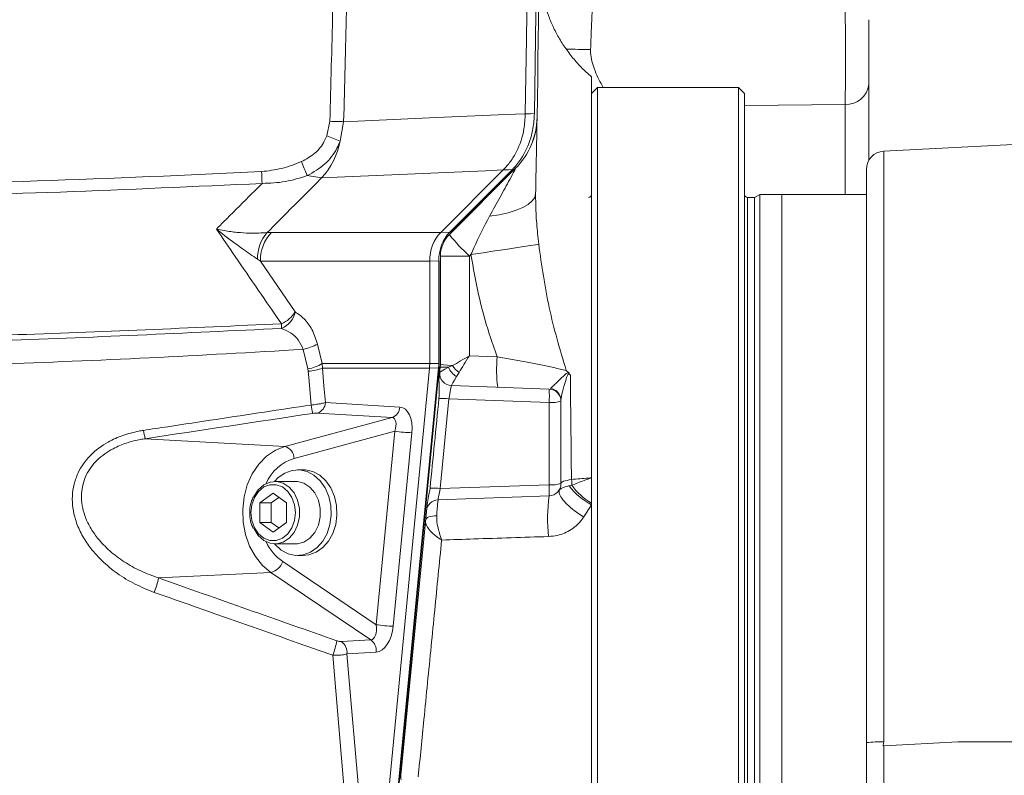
# Model space of a CAD drawing. Header units: millimetres. Extents: x 0 to 8410, y 0 to 5940.
# Tile 125 of 256: x 3438 to 3599, y 2971 to 3095. Entities that reach past the tile are written whole.
import ezdxf

# ---------------------------------------------------------------- set-up
doc = ezdxf.new("R2010")
doc.units = ezdxf.units.MM
doc.header["$LTSCALE"] = 10

msp = doc.modelspace()

# ---------------------------------------------------------------- linework, layer by layer
at = {"color": 7, "linetype": 'Continuous', "lineweight": 0}
for p, q in [((3531.104181, 3085.334942), (3531.104181, 3019.738004)), ((3532.104183, 3083.544776), (3531.104181, 3082.544729)), ((3555.104184, 3083.544776), (3532.104183, 3083.544776)), ((3532.104183, 3083.544776), (3532.104183, 2973.044798)), ((3556.104179, 3082.544729), (3555.104184, 3083.544776)), ((3555.104184, 2862.54482), (3555.104184, 3083.544776)), ((3556.104179, 3082.544729), (3556.104179, 2863.544747)), ((3576.40418, 3084.025905), (3576.40418, 3071.622297)), ((3520.28251, 3079.238221), (3520.282406, 3079.228804)), ((3606.004189, 3074.544713), (3578.847181, 3073.121473)), ((3516.675401, 3070.062921), (3506.458889, 3059.846446)), ((3518.688511, 3070.329115), (3507.868651, 3059.509203)), ((3508.037511, 3059.926912), (3518.26385, 3070.153281)), ((3516.683522, 3070.071027), (3516.675401, 3070.062921)), ((3576.004188, 2976.458118), (3576.004188, 3070.125625)), ((3557.738158, 3065.544769), (3556.60418, 3065.544769)), ((3558.604184, 3066.044733), (3557.738158, 3065.544769)), ((3557.738158, 3065.544769), (3557.738158, 2973.044798)), ((3562.204178, 3066.044733), (3558.604184, 3066.044733)), ((3558.604184, 3066.044733), (3558.604184, 2973.044798)), ((3562.204178, 3066.044733), (3562.204178, 2973.044798)), ((3576.004188, 3066.039726), (3562.204178, 3066.039726)), ((3504.657197, 3055.133865), (3504.657197, 3038.409993)), ((3506.137821, 3055.17821), (3506.233308, 3055.17821)), ((3506.233308, 3038.415119), (3506.233308, 3055.17821)), ((3506.40418, 3055.973694), (3506.40418, 3038.284943)), ((3504.622291, 3037.682221), (3495.369169, 2941.58487)), ((3496.945284, 2941.596672), (3506.199028, 3037.70046)), ((3504.622314, 3037.682459), (3504.622291, 3037.682221)), ((3504.657197, 3038.409993), (3504.657197, 3038.409755)), ((3506.381165, 3037.805721), (3506.17646, 3035.679743)), ((3508.223649, 3034.799859), (3524.173978, 3034.242913)), ((3526.104185, 3032.244131), (3526.104185, 3018.782541)), ((3484.003752, 3021.044776), (3483.071863, 3021.044776)), ((3531.104181, 3019.738004), (3531.104181, 3015.5776)), ((3482.772428, 3019.154713), (3479.386288, 3019.154713)), ((3476.911429, 3015.632436), (3479.07846, 3017.220184)), ((3478.758413, 3015.632436), (3480.001952, 3016.543553)), ((3479.07846, 3017.220184), (3481.245487, 3015.632436)), ((3524.173978, 3016.783759), (3506.043005, 3016.150639)), ((3476.911429, 3012.457058), (3476.911429, 3015.632436)), ((3478.758413, 3015.632436), (3476.911429, 3015.632436)), ((3478.758413, 3012.457058), (3478.758413, 3015.632436)), ((3481.245487, 3015.632436), (3481.245487, 3012.457058)), ((3504.218902, 3015.349791), (3499.959651, 2971.115753)), ((3531.104181, 3015.5776), (3531.104181, 3015.33632)), ((3531.104181, 3015.33632), (3531.104181, 2861.57839)), ((3479.07846, 3010.86931), (3476.911429, 3012.457058)), ((3478.758413, 3012.457058), (3476.911429, 3012.457058)), ((3480.001952, 3011.545941), (3478.758413, 3012.457058)), ((3481.245487, 3012.457058), (3479.07846, 3010.86931)), ((3479.386288, 3008.934781), (3482.772428, 3008.934781)), ((3483.071863, 3007.044718), (3484.003752, 3007.044718)), ((3576.004188, 2945.238993), (3576.004188, 2976.458118)), ((3578.847181, 2975.948736), (3591.004189, 2976.585791)), ((3532.104183, 2973.044798), (3532.104183, 2862.54482)), ((3557.738158, 2973.044798), (3557.738158, 2880.544707)), ((3558.604184, 2973.044798), (3558.604184, 2880.044744)), ((3562.204178, 2973.044798), (3562.204178, 2880.044744))]:
    msp.add_line(p, q, dxfattribs=at)
at = {"color": 8, "linetype": 'Continuous', "lineweight": 0}
for p, q in [((3572.543781, 3080.760405), (3556.104179, 3080.569908)), ((3572.543781, 3066.039726), (3572.543781, 3080.760405)), ((3487.842466, 3075.605199), (3488.344673, 3078.008101)), ((3490.597117, 3077.941343), (3490.012873, 3074.741289)), ((3578.847181, 3073.121473), (3578.847181, 2976.563499)), ((3507.938418, 3059.88805), (3518.164757, 3070.1143)), ((3487.005252, 3068.771765), (3484.6365, 3069.122836)), ((3556.60418, 3065.544769), (3556.60418, 2880.544707)), ((3478.107336, 3059.822962), (3478.788413, 3059.846446)), ((3478.788413, 3059.846446), (3506.458889, 3059.846446)), ((3506.457794, 3059.845373), (3507.938418, 3059.88805)), ((3476.986717, 3055.133865), (3476.521823, 3055.473015)), ((3476.986717, 3055.133865), (3482.67053, 3046.854541)), ((3504.657197, 3055.133865), (3476.986717, 3055.133865)), ((3506.137821, 3055.17821), (3504.657197, 3055.135533)), ((3506.137821, 3038.415119), (3506.137821, 3055.17821)), ((3511.142503, 3055.973694), (3506.40418, 3055.973694)), ((3511.407908, 3056.239054), (3511.142503, 3055.973694)), ((3511.142503, 3055.973694), (3511.142503, 3039.691851)), ((3484.768044, 3037.52999), (3483.992084, 3040.728733)), ((3486.31623, 3041.608736), (3487.091548, 3038.409993)), ((3511.142503, 3039.691851), (3515.679981, 3039.533422)), ((3484.768044, 3037.52999), (3484.827879, 3037.166164)), ((3487.091548, 3038.409993), (3504.657197, 3038.409993)), ((3487.133879, 3037.682221), (3487.091548, 3038.409993)), ((3504.622291, 3037.682221), (3487.133879, 3037.682221)), ((3496.849186, 2941.584036), (3506.10293, 3037.687823)), ((3506.10293, 3037.687823), (3504.622314, 3037.682459)), ((3504.657197, 3038.409755), (3506.137821, 3038.415119)), ((3506.137821, 3038.415119), (3506.233308, 3038.415119)), ((3507.71727, 3037.805364), (3508.397702, 3038.073346)), ((3509.474594, 3036.956713), (3509.055618, 3036.277101)), ((3507.80658, 3032.641456), (3506.395567, 3017.987535)), ((3524.173978, 3032.069847), (3507.80658, 3032.641456)), ((3487.617585, 3032.032415), (3499.784443, 3031.303928)), ((3524.173978, 3018.608377), (3524.173978, 3032.069847)), ((3481.002155, 3024.870321), (3498.50456, 3029.591367)), ((3498.50456, 3029.591367), (3486.337702, 3030.319855)), ((3498.961422, 3027.35059), (3482.51798, 3022.91517)), ((3495.917212, 2995.735333), (3498.961422, 3027.35059)), ((3501.757126, 3027.107999), (3498.712915, 2995.492742)), ((3458.172166, 3026.125238), (3481.002155, 3024.870321)), ((3506.395567, 3017.987535), (3524.173978, 3018.608377)), ((3527.425844, 3018.431351), (3527.859818, 3018.515632)), ((3531.104181, 3015.33632), (3529.818374, 3013.34624)), ((3480.648826, 3006.037638), (3495.917212, 2995.735333)), ((3460.332483, 3003.370807), (3478.72103, 3004.272863)), ((3495.058953, 2993.248865), (3478.72103, 3004.272863)), ((3490.268323, 2992.961571), (3495.058953, 2993.248865)), ((3495.926864, 2991.241381), (3491.136238, 2990.954086)), ((3606.004189, 2976.613447), (3591.004189, 2976.585791)), ((3578.847181, 2975.948736), (3578.847181, 2945.344374))]:
    msp.add_line(p, q, dxfattribs=at)
at = {"color": 7, "linetype": 'Continuous', "lineweight": 0, "flags": 128}
for points in [[(3520.767714, 3177.240893), (3520.838361, 3164.990232), (3520.871486, 3152.739212), (3520.867098, 3140.488193), (3520.825203, 3128.237173), (3520.745795, 3115.986511), (3520.628873, 3103.736446), (3520.474445, 3091.486857), (3520.28251, 3079.238221)], [(3521.763701, 3079.272315), (3521.955464, 3091.515705), (3522.10975, 3103.760049), (3522.22656, 3116.004989), (3522.305887, 3128.250405), (3522.347737, 3140.49618), (3522.352103, 3152.742073), (3522.318985, 3164.987847), (3522.248391, 3177.233383)], [(3479.300953, 3008.935854), (3479.384046, 3008.839175), (3480.389304, 3007.928297), (3481.529079, 3007.324144), (3482.746217, 3007.056996), (3483.979683, 3007.140205), (3485.16763, 3007.569716), (3486.250482, 3008.323834), (3487.173948, 3009.364888), (3487.891715, 3010.640547), (3488.367796, 3012.086913), (3488.578319, 3013.631508), (3488.512724, 3015.196845), (3488.1743, 3016.704366), (3487.580023, 3018.078491), (3486.759685, 3019.250438), (3485.754422, 3020.161197), (3484.614647, 3020.765349), (3483.397513, 3021.032498), (3482.164044, 3020.949289), (3480.976101, 3020.519898), (3479.893248, 3019.76566), (3479.300953, 3019.15364)], [(3484.003752, 3007.044718), (3484.911568, 3007.140205), (3486.099515, 3007.569716), (3487.182367, 3008.323834), (3488.105833, 3009.364888), (3488.823603, 3010.640547), (3489.299684, 3012.086913), (3489.510204, 3013.631508), (3489.444609, 3015.196845), (3489.106189, 3016.704366), (3488.511908, 3018.078491), (3487.69157, 3019.250438), (3486.686311, 3020.161197), (3485.546533, 3020.765349), (3484.329398, 3021.032498), (3484.003752, 3021.044776)], [(3475.945182, 3016.698644), (3475.94577, 3016.699836), (3476.637829, 3017.779395), (3477.533731, 3018.581912), (3478.567026, 3019.047901), (3479.661084, 3019.142911), (3480.734761, 3018.85967), (3481.708429, 3018.219516), (3482.509873, 3017.269656), (3483.079657, 3016.080544), (3483.375519, 3014.740631), (3483.375519, 3013.348982), (3483.079657, 3012.00895), (3482.509873, 3010.819957), (3481.708429, 3009.870097), (3480.734761, 3009.229824), (3479.661084, 3008.946702), (3478.567026, 3009.041593), (3477.533731, 3009.507701), (3476.637829, 3010.310218), (3475.953552, 3011.373565)], [(3482.772428, 3019.154713), (3483.04722, 3019.142911), (3484.120898, 3018.85967), (3485.094565, 3018.219516), (3485.896013, 3017.269656), (3486.465793, 3016.080544), (3486.761659, 3014.740631), (3486.761659, 3013.348982), (3486.465793, 3012.00895), (3485.896013, 3010.819957), (3485.094565, 3009.870097), (3484.120898, 3009.229824), (3483.04722, 3008.946702), (3482.772428, 3008.934781)], [(3578.740086, 2975.943133), (3578.793596, 2975.945875), (3578.847181, 2975.948736)]]:
    msp.add_lwpolyline(points, dxfattribs=at)
at = {"color": 8, "linetype": 'Continuous', "lineweight": 0, "flags": 128}
for points in [[(3490.597117, 3077.941343), (3505.775105, 3078.604505), (3517.099831, 3079.099223), (3520.28251, 3079.238221)], [(3520.282406, 3079.228804), (3521.110389, 3079.253122), (3521.763701, 3079.272315)], [(3490.597117, 3077.941343), (3490.377683, 3077.9479), (3490.134373, 3077.955172), (3489.869989, 3077.96304), (3489.587567, 3077.971384), (3489.290349, 3077.980206), (3488.981749, 3077.989266), (3488.665312, 3077.998683), (3488.344673, 3078.008101)], [(3516.675401, 3070.062921), (3513.762299, 3069.936201), (3487.005252, 3068.771765)], [(3518.164757, 3070.1143), (3517.511446, 3070.095226), (3516.683522, 3070.071027)], [(3521.966476, 3066.1854), (3521.823305, 3065.578625), (3521.42186, 3064.990446), (3520.770881, 3064.43362), (3519.884567, 3063.920304), (3518.782209, 3063.461706), (3517.487842, 3063.06772), (3516.029659, 3062.747047), (3514.43943, 3062.506721)], [(3522.476326, 3057.92813), (3521.968852, 3057.839319), (3521.146092, 3057.705328), (3520.031239, 3057.53009), (3518.655691, 3057.318494), (3517.058219, 3057.07638), (3515.283834, 3056.810782), (3513.382542, 3056.528971), (3511.407908, 3056.239054)], [(3487.133879, 3037.682221), (3487.385064, 3034.748242), (3487.617585, 3032.032415)], [(3485.30177, 3031.635687), (3484.914459, 3036.155746), (3484.827879, 3037.166164)], [(3478.72103, 3004.272863), (3477.354291, 3005.415842), (3476.179923, 3006.862685), (3475.23928, 3008.56261), (3474.565506, 3010.455653), (3474.18233, 3012.475059), (3474.103253, 3014.549777), (3474.331051, 3016.606733), (3474.85771, 3018.573448), (3475.664675, 3020.380542), (3476.723518, 3021.964595), (3477.996949, 3023.269579), (3479.440104, 3024.249718), (3481.002155, 3024.870321)], [(3475.445728, 3014.044807), (3475.592881, 3012.746021), (3476.022411, 3011.552379), (3476.699527, 3010.560796), (3477.569367, 3009.851381), (3478.561468, 3009.481713), (3479.595448, 3009.481713), (3480.587549, 3009.851381), (3481.457389, 3010.560796), (3482.134506, 3011.552379), (3482.564039, 3012.746021), (3482.711188, 3014.044807), (3482.564039, 3015.343592), (3482.134506, 3016.537115), (3481.457389, 3017.528817), (3480.587549, 3018.238113), (3479.595448, 3018.6079), (3478.561468, 3018.6079), (3477.569367, 3018.238113), (3476.699527, 3017.528817), (3476.022411, 3016.537115), (3475.592881, 3015.343592), (3475.445728, 3014.044807)], [(3503.970626, 3012.771294), (3504.01945, 3012.936637), (3504.131879, 3013.090417), (3504.304226, 3013.227269), (3504.53085, 3013.343021), (3504.804324, 3013.43374), (3505.115691, 3013.496563), (3505.454767, 3013.529346), (3505.810428, 3013.530895)], [(3493.704024, 2933.68797), (3493.213325, 2939.402506), (3491.251118, 2962.260768), (3488.805677, 2990.764305)], [(3491.136238, 2990.954086), (3493.226666, 2966.566608), (3495.369169, 2941.58487)]]:
    msp.add_lwpolyline(points, dxfattribs=at)
at = {"color": 7, "linetype": 'Continuous', "lineweight": 0}
for centre, radius, start, end in [((-477.195818, 3148.044765), 4000, 359.005313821, 0.454754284), ((3510.203228, 3078.814373), 12, 315, 359.00531382), ((3579.004182, 3070.125638), 3, 93, 180), ((3518.166767, 3070.254631), 0.140345, 269.17943306, 313.76827786), ((3530.604182, 3066.044765), 0.5, 270, 0), ((3556.604182, 3066.044765), 0.5, 180, 270), ((3511.404182, 3055.973697), 5, 135, 180), ((3507.940804, 3060.027733), 0.139703, 269.02132701, 313.80695467), ((3501.404182, 3038.284932), 5, 354.5, 359.9999652), ((3508.293444, 3036.798642), 2, 174.5, 268), ((3524.104182, 3032.244081), 2, 0, 88), ((3524.104182, 3018.782569), 2, 272, 0), ((3506.112807, 3014.151858), 2, 92, 174.5), ((3502.94584, 2970.828221), 3, 174.5, 188.29586667)]:
    msp.add_arc(centre, radius, start, end, dxfattribs=at)
at = {"color": 8, "linetype": 'Continuous', "lineweight": 0}
for centre, radius, start, end in [((3527.608129, 2844.79165), 244.97916, 89.21727543, 90.15744223), ((3572.764393, 3084.414189), 3.660439, 266.54472228, 353.91084067), ((3477.908693, 3077.097302), 12.33134, 317.53399223, 348.98541002), ((3357.928423, 2746.062944), 354.225573, 68.10651303, 68.48436407), ((3346.783731, 3013.704283), 148.575241, 21.90074974, 22.85624034), ((3276.379591, 3059.571539), 201.06391, 2.36037929, 2.910942), ((3483.090826, 3055.542603), 6.569371, 139.34045378, 180.60693408), ((3483.672753, 3055.278385), 6.687598, 136.91641343, 181.23826967), ((3533.098499, 3079.588299), 32.244617, 218.51441874, 227.08444422), ((3478.64138, 3049.262285), 4.69375, 292.46282239, 329.1382528), ((3479.035938, 3047.57903), 3.706096, 292.63457927, 348.72689913), ((3426.099396, 3042.594482), 54.385333, 1.64782266, 2.45563209), ((3482.455069, 3048.297203), 7.722963, 281.47959385, 299.99725517), ((3539.660038, 3037.452516), 24.070174, 175.04049604, 186.95849577), ((3483.231321, 3045.094877), 7.719393, 281.48275959, 300.00455394), ((3484.381967, 3044.568926), 7.41618, 273.44709908, 291.78153658), ((3506.134048, 3037.822937), 0.13865, 257.03029428, 297.95062006), ((3510.685868, 3039.05491), 3.220861, 202.82726485, 239.59202934), ((3511.83263, 3040.308425), 4.098086, 213.05171294, 234.87239116), ((3508.292984, 3036.803957), 1.999036, 174.54064594, 267.87450954), ((3509.490612, 3033.15638), 14.723512, 355.7679661, 4.2320339), ((3524.124885, 3032.377174), 1.979343, 0.37598427, 82.60848696), ((3506.343155, 3018.71239), 14.005731, 84.00235395, 90.67322659), ((3499.998162, 3033.689373), 14.839191, 187.9550459, 193.33308186), ((3485.68337, 3032.143412), 1.937398, 289.73911033, 356.71565113), ((3497.850215, 3031.414933), 1.937411, 289.73936698, 356.71539448), ((3524.641091, 3037.672268), 5.621861, 265.23387444, 285.08494754), ((3469.668508, 3029.121497), 11.880381, 187.87489155, 194.60787028), ((3502.229654, 3048.784216), 21.681367, 261.33023379, 268.75118553), ((3480.367147, 3022.812818), 2.153267, 2.72449512, 72.84817749), ((3484.744952, 3015.799023), 7.45647, 107.37732547, 156.23098704), ((3524.641896, 3024.205598), 5.616746, 265.2212905, 285.09051152), ((3510.34729, 3017.696068), 13.856754, 356.2249978, 3.7750022), ((3536.05498, 3024.953476), 10.816659, 217.08293713, 242.76112218), ((3525.231794, 3018.89541), 2.655324, 351.77704864, 12.90371458), ((3536.916722, 3025.256512), 11.290128, 216.65960228, 239.01363911), ((3504.985182, 3004.909385), 13.15398, 83.84485069, 91.17262425), ((3550.832319, 3013.112665), 26.909925, 172.159169, 186.33665892), ((3485.409661, 3012.806138), 8.275152, 205.18173103, 234.87817403), ((3478.069335, 3006.920085), 2.726259, 283.83008938, 341.11411861), ((3450.046112, 3005.083727), 10.428016, 337.06103217, 350.54567324), ((3499.181354, 3017.121825), 21.634155, 261.32212509, 268.75929423), ((3479.7881, 2994.5931), 9.796753, 336.99429262, 351.32717169), ((3488.925323, 2991.18958), 2.22342, 353.92010535, 52.84134519), ((3493.715939, 2991.476872), 2.223431, 353.92019196, 52.84107942), ((3578.163288, 2956.611562), 19.963654, 88.03684191, 96.20877193)]:
    msp.add_arc(centre, radius, start, end, dxfattribs=at)
at = {"color": 7, "linetype": 'Continuous', "lineweight": 0}
for centre, major_axis, ratio, start_param, end_param in [((3509.449741, 3055.133812), (-0.086395, 5.999603), 0.7986964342, 0.6561817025, 1.5590000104), ((3510.858503, 3055.174393), (0.005121, 6.001003), 0.786649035, 0.6680096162, 1.5708272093), ((3403.603835, 3055.133812), (102.921941, 4.849294), 0.0343300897, 6.2451825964, 6.245478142), ((3403.603835, 3055.133812), (101.053363, 0), 0.0593745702, 0, 0.0002955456), ((3499.864655, 3038.409984), (-0.010842, 5.999994), 0.7987562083, 4.5893928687, 4.7109085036), ((3511.120038, 3066.153935), (28.739694, 285.690534), 0.0055055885, 1.6886576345, 1.74049619)]:
    msp.add_ellipse(centre, major_axis=major_axis, ratio=ratio, start_param=start_param, end_param=end_param, dxfattribs=at)
at = {"color": 8, "linetype": 'Continuous', "lineweight": 0}
for centre, major_axis, ratio, start_param, end_param in [((3511.404182, 3039.691842), (4.999568, 2.894978), 0.0227147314, 1.6100040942, 2.2027667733), ((3511.404182, 3039.691842), (3.070907, 4.894572), 0.0383733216, 1.5948675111, 2.1876301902), ((3501.39661, 3038.415521), (-0.002521, 6.000011), 0.7902000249, 4.5904733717, 4.7119890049), ((3511.585294, 3039.685517), (5.282019, 2.692976), 0.0200627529, 2.3822064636, 3.1288049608), ((3511.404182, 3037.804597), (5.023019, -0.001109), 0.0000115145, 3.1418328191, 3.8881900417), ((3511.404182, 3037.804597), (4.999999, -0.480343), 0.0049885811, 3.1420719, 4.0677456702), ((3511.585294, 3039.685517), (3.362875, 4.884267), 0.0363575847, 2.3679029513, 3.1145014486), ((3507.909345, 3032.809617), (0.314647, 1.99021), 0.037496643, 0.0045933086, 1.6613269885), ((3508.581519, 3039.790411), (0.357954, 4.990546), 0.0208935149, 3.0920676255, 3.14235973), ((3499.294482, 3027.108059), (0.609704, 4.183567), 0.5784494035, 4.796492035, 6.3323817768), ((3585.648661, 2509.453224), (3367.405474, 503.649121), 0.1556307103, 1.5772428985, 1.5853782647), ((3497.730096, 3027.350639), (0.972034, 2.193077), 0.4797625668, 4.9219125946, 6.4578023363), ((3506.499498, 3018.1678), (0.456979, 2.017115), 0.0298889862, 1.6670561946, 3.1494699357), ((2948.664743, 4626.793904), (3959.901533, -1774.838129), 0.3036533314, 4.9760404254, 4.9833961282), ((3494.685887, 2995.73532), (-0.432705, 2.479186), 0.4836963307, 3.0922770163, 4.628166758), ((3496.250273, 2995.492739), (0.609811, 4.239625), 0.5710064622, 3.2584466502, 4.794336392)]:
    msp.add_ellipse(centre, major_axis=major_axis, ratio=ratio, start_param=start_param, end_param=end_param, dxfattribs=at)
for points, knots in [([(3488.344673, 3078.008101), (3488.509086, 3083.976861), (3488.824881, 3095.441338), (3489.016465, 3106.908554), (3489.108305, 3112.405583)], [0, 0, 0, 0, 0.5206308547, 1, 1, 1, 1]), ([(3491.359099, 3112.275645), (3491.267655, 3106.805361), (3491.076315, 3095.359213), (3490.761485, 3083.915786), (3490.597117, 3077.941343)], [0, 0, 0, 0, 0.4779148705, 1, 1, 1, 1]), ([(3531.211588, 3096.225664), (3531.173963, 3095.413338), (3531.108761, 3094.005633), (3531.022789, 3091.783758), (3530.977622, 3090.433004), (3530.954714, 3089.747951)], [0, 0, 0, 0, 0.4020635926, 0.6967483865, 1, 1, 1, 1]), ([(3572.543781, 3080.760405), (3572.556667, 3081.646778), (3572.582443, 3083.419691), (3572.596833, 3087.181392), (3572.590541, 3091.233279), (3572.568799, 3094.478515), (3572.549443, 3096.15346), (3572.543781, 3096.643493)], [0, 0, 0, 0, 0.2266292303, 0.4533007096, 0.6798485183, 0.906334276, 1, 1, 1, 1]), ([(3530.954714, 3089.747951), (3530.953532, 3089.57622), (3530.949083, 3088.930252), (3531.129408, 3087.822375), (3531.436069, 3086.850123), (3532.022431, 3085.345596), (3532.534086, 3084.406851), (3533.003952, 3083.544776)], [0, 0, 0, 0, 0.0733503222, 0.2759082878, 0.4791411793, 0.5216813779, 1, 1, 1, 1]), ([(3483.693189, 3071.41392), (3484.474609, 3071.835959), (3485.979263, 3072.648612), (3487.257004, 3074.285323), (3487.714954, 3075.317734), (3487.842466, 3075.605199)], [0, 0, 0, 0, 0.4380790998, 0.8435383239, 1, 1, 1, 1]), ([(3490.012873, 3074.741289), (3489.851623, 3074.358161), (3489.273064, 3072.983504), (3487.623561, 3070.796196), (3485.656634, 3069.694318), (3484.6365, 3069.122836)], [0, 0, 0, 0, 0.1568277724, 0.5626943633, 1, 1, 1, 1]), ([(3477.184064, 3069.782302), (3478.284951, 3069.91251), (3480.524187, 3070.177356), (3482.625139, 3070.99716), (3483.693189, 3071.41392)], [0, 0, 0, 0, 0.4916350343, 1, 1, 1, 1]), ([(3257.572438, 3070.190475), (3269.732214, 3069.594094), (3294.052986, 3068.401273), (3330.585543, 3067.413518), (3367.182545, 3067.010338), (3403.833134, 3067.270261), (3440.524277, 3068.121069), (3464.964551, 3069.228576), (3477.184064, 3069.782302)], [0, 0, 0, 0, 0.1663552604, 0.3327272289, 0.499082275, 0.6660490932, 0.8330330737, 1, 1, 1, 1]), ([(3514.43943, 3062.506721), (3515.017778, 3063.5512), (3516.151919, 3065.59942), (3517.531135, 3068.117376), (3518.36158, 3069.660459), (3518.63994, 3070.201843), (3518.701791, 3070.335707), (3518.691429, 3070.330563), (3518.688511, 3070.329115)], [0, 0, 0, 0, 0.3490008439, 0.6843895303, 0.8661962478, 0.9218128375, 0.9779833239, 1, 1, 1, 1]), ([(3477.272909, 3067.852304), (3466.298374, 3067.348902), (3444.345682, 3066.341933), (3411.391864, 3065.485852), (3378.428388, 3065.105919), (3341.784766, 3065.281735), (3301.459601, 3066.149574), (3272.166106, 3067.558294), (3257.515054, 3068.26286)], [0, 0, 0, 0, 0.1498610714, 0.2997716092, 0.4496330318, 0.5995440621, 0.7997131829, 1, 1, 1, 1]), ([(3484.6365, 3069.122836), (3483.457329, 3068.748953), (3481.063192, 3067.989837), (3478.548867, 3067.898603), (3477.272909, 3067.852304)], [0, 0, 0, 0, 0.4925243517, 1, 1, 1, 1]), ([(3487.005252, 3068.771765), (3485.277023, 3067.036905), (3482.305462, 3064.053942), (3479.345723, 3061.07104), (3478.107336, 3059.822962)], [0, 0, 0, 0, 0.581589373, 1, 1, 1, 1]), ([(3469.811089, 3060.395166), (3470.202575, 3060.787209), (3471.967821, 3062.554961), (3474.454328, 3065.040563), (3476.55312, 3067.134262), (3477.272909, 3067.852304)], [0, 0, 0, 0, 0.157711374, 0.71113420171, 1, 1, 1, 1]), ([(3521.966476, 3066.1854), (3521.973701, 3065.114135), (3521.988358, 3062.940897), (3522.239621, 3060.160699), (3522.41558, 3058.501081), (3522.476326, 3057.92813)], [0, 0, 0, 0, 0.3889489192, 0.7890464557, 1, 1, 1, 1]), ([(3511.407908, 3056.239054), (3511.56527, 3056.601524), (3512.49184, 3058.735801), (3513.555999, 3060.796225), (3514.43943, 3062.506721)], [0, 0, 0, 0, 0.16983292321, 1, 1, 1, 1]), ([(3480.434786, 3044.924662), (3477.916823, 3048.585139), (3474.372903, 3053.737095), (3470.835235, 3058.900402), (3469.811089, 3060.395166)], [0, 0, 0, 0, 0.7105025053, 1, 1, 1, 1]), ([(3469.811089, 3060.395166), (3469.819927, 3060.393178), (3470.240121, 3060.298636), (3471.387324, 3060.070213), (3473.219214, 3059.828407), (3475.707729, 3059.678171), (3477.192273, 3059.767747), (3478.107336, 3059.822962)], [0, 0, 0, 0, 0.0029024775, 0.1380004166, 0.3770875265, 0.6160404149, 1, 1, 1, 1]), ([(3476.521823, 3055.473015), (3475.723516, 3056.023242), (3473.915378, 3057.269487), (3471.590323, 3058.975396), (3470.143709, 3060.125966), (3469.817865, 3060.389682), (3469.811089, 3060.395166)], [0, 0, 0, 0, 0.3800142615, 0.8607194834, 0.997103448, 1, 1, 1, 1]), ([(3522.476326, 3057.92813), (3522.960173, 3054.456276), (3523.932977, 3047.475889), (3525.953367, 3040.695042), (3526.96887, 3037.286803)], [0, 0, 0, 0, 0.4973727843, 1, 1, 1, 1]), ([(3515.679981, 3039.533422), (3515.241112, 3040.7816), (3514.069327, 3044.114253), (3512.534407, 3049.674353), (3511.784209, 3054.04615), (3511.407908, 3056.239054)], [0, 0, 0, 0, 0.2298446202, 0.6136882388, 1, 1, 1, 1]), ([(3482.67053, 3046.854541), (3483.168999, 3046.514653), (3484.187285, 3045.820322), (3485.517693, 3044.061866), (3486.049604, 3042.427819), (3486.31623, 3041.608736)], [0, 0, 0, 0, 0.3235279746, 0.6609114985, 1, 1, 1, 1]), ([(3257.22846, 3045.229718), (3272.8711, 3044.475739), (3299.478211, 3043.193269), (3337.105226, 3042.319098), (3370.060599, 3042.023732), (3403.02211, 3042.267497), (3439.8244, 3043.065944), (3465.617894, 3044.2465), (3480.434786, 3044.924662)], [0, 0, 0, 0, 0.2105303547, 0.3580984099, 0.5056664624, 0.6532348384, 0.8008031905, 1, 1, 1, 1]), ([(3293.022926, 3042.742536), (3308.956626, 3042.226136), (3334.014759, 3041.414021), (3368.224725, 3041.159078), (3391.055314, 3041.266706), (3412.814164, 3041.602574), (3441.105045, 3042.271108), (3464.810809, 3043.407859), (3480.462238, 3044.158384)], [0, 0, 0, 0, 0.2551332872, 0.4012353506, 0.5473374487, 0.6203777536, 0.7493592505, 1, 1, 1, 1]), ([(3483.992084, 3040.728733), (3483.737703, 3041.275468), (3483.214586, 3042.39979), (3481.919809, 3043.515445), (3480.94868, 3043.943813), (3480.462238, 3044.158384)], [0, 0, 0, 0, 0.3208541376, 0.6598133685, 1, 1, 1, 1]), ([(3483.992084, 3040.728733), (3475.608212, 3040.241368), (3458.840438, 3039.266637), (3433.986764, 3038.288492), (3412.947286, 3037.722911), (3391.153928, 3037.36459), (3368.286944, 3037.245587), (3334.02, 3037.518094), (3308.917946, 3038.397785), (3292.95605, 3038.957164)], [0, 0, 0, 0, 0.1317988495, 0.2635981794, 0.3903519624, 0.4621286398, 0.6057008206, 0.7492730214, 1, 1, 1, 1]), ([(3515.679981, 3039.533422), (3516.506275, 3039.387624), (3518.179377, 3039.09241), (3520.589033, 3038.636274), (3522.86944, 3038.181464), (3525.089402, 3037.713772), (3526.312442, 3037.435928), (3526.96887, 3037.286803)], [0, 0, 0, 0, 0.19096549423, 0.38667180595, 0.57747810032, 0.77322499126, 1, 1, 1, 1]), ([(3524.379525, 3034.340069), (3524.503012, 3034.452247), (3524.753139, 3034.679467), (3525.506854, 3035.371293), (3526.26217, 3036.121222), (3526.878007, 3036.706301), (3527.173749, 3036.908063), (3527.333518, 3036.887807), (3527.387086, 3036.881015)], [0, 0, 0, 0, 0.201093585, 0.4073213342, 0.7595841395, 0.9004086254, 0.9666088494, 1, 1, 1, 1]), ([(3527.642194, 3036.51397), (3527.610451, 3036.551099), (3527.546614, 3036.625771), (3527.45503, 3036.701937), (3527.374871, 3036.724565), (3527.283062, 3036.688696), (3527.087544, 3036.355963), (3526.795725, 3035.288951), (3526.275547, 3033.682244), (3526.161094, 3032.819259), (3526.104185, 3032.390163)], [0, 0, 0, 0, 0.0179033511, 0.0360053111, 0.0480117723, 0.0628841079, 0.100871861, 0.2711333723, 0.6375902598, 1, 1, 1, 1]), ([(3527.642194, 3036.51397), (3527.649828, 3035.718464), (3527.686017, 3031.947828), (3527.743716, 3026.300202), (3527.799891, 3021.288056), (3527.820061, 3019.48838)], [0, 0, 0, 0, 0.1463038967, 0.6934692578, 1, 1, 1, 1]), ([(3457.900164, 3027.49376), (3459.217395, 3027.693633), (3465.803572, 3028.692998), (3474.937148, 3030.074694), (3482.755028, 3031.252128), (3485.30177, 3031.635687)], [0, 0, 0, 0, 0.1442456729, 0.7212305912, 1, 1, 1, 1]), ([(3485.30177, 3031.635687), (3485.604215, 3031.671253), (3486.205895, 3031.742008), (3487.020626, 3031.883281), (3487.422608, 3031.983706), (3487.617585, 3032.032415)], [0, 0, 0, 0, 0.3423144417, 0.6809959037, 1, 1, 1, 1]), ([(3486.337702, 3030.319855), (3486.271648, 3030.32174), (3486.137077, 3030.32558), (3485.861323, 3030.307898), (3485.659762, 3030.280825), (3485.558949, 3030.267284)], [0, 0, 0, 0, 0.32518369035, 0.66248317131, 1, 1, 1, 1]), ([(3459.649486, 3001.019404), (3458.587411, 3001.441022), (3456.463597, 3002.284125), (3453.586379, 3004.047848), (3451.031667, 3006.142011), (3449.060452, 3008.378535), (3447.639548, 3010.664042), (3446.768488, 3012.758082), (3446.312143, 3014.810647), (3446.214645, 3016.762258), (3446.498409, 3018.702858), (3447.322187, 3021.041751), (3449.112166, 3023.55281), (3451.778754, 3025.522769), (3454.51912, 3026.729045), (3456.495659, 3027.262712), (3457.635601, 3027.450238), (3457.900164, 3027.49376)], [0, 0, 0, 0, 0.0859665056, 0.1719057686, 0.2545910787, 0.3371831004, 0.3996570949, 0.4620568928, 0.5126828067, 0.5632654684, 0.6141870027, 0.6650877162, 0.7552645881, 0.8471387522, 0.9134889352, 0.9799221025, 1, 1, 1, 1]), ([(3458.172166, 3026.125238), (3457.931382, 3026.088574), (3456.902751, 3025.931945), (3455.113279, 3025.481526), (3452.638734, 3024.455001), (3450.232197, 3022.766005), (3448.349763, 3020.212178), (3447.81349, 3018.102318), (3447.740712, 3016.429691), (3447.837156, 3015.199601), (3448.303616, 3013.425355), (3449.148275, 3011.623907), (3450.504654, 3009.655436), (3452.355599, 3007.738804), (3454.737762, 3005.948158), (3457.399506, 3004.444493), (3459.354716, 3003.728742), (3460.332483, 3003.370807)], [0, 0, 0, 0, 0.0203997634, 0.087147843, 0.1537949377, 0.2441788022, 0.3315333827, 0.4205106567, 0.4296344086, 0.4792252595, 0.5288755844, 0.591366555, 0.6539458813, 0.7382762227, 0.8227095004, 0.9113401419, 1, 1, 1, 1]), ([(3527.820061, 3019.48838), (3528.736032, 3019.56084), (3529.781632, 3019.643556), (3530.958302, 3019.727586), (3531.104181, 3019.738004)], [0, 0, 0, 0, 0.876024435, 1, 1, 1, 1]), ([(3527.859818, 3018.515632), (3528.529345, 3018.784724), (3529.394692, 3019.132518), (3530.483789, 3019.523632), (3530.893725, 3019.664015), (3531.100902, 3019.736851), (3531.104181, 3019.738004)], [0, 0, 0, 0, 0.629057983, 0.8130417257, 0.997041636, 1, 1, 1, 1]), ([(3525.819581, 3017.730162), (3525.844094, 3017.751056), (3526.177792, 3018.035492), (3526.666695, 3018.255114), (3527.359331, 3018.41591), (3527.425844, 3018.431351)], [0, 0, 0, 0, 0.0668767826, 0.9103933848, 1, 1, 1, 1]), ([(3526.104185, 3018.856094), (3526.180267, 3018.958228), (3526.332026, 3019.161953), (3527.324934, 3019.379765), (3527.820061, 3019.48838)], [0, 0, 0, 0, 0.5013359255, 1, 1, 1, 1]), ([(3505.810428, 3013.530895), (3505.81649, 3013.633281), (3505.851029, 3014.216581), (3505.914094, 3015.136412), (3505.991104, 3015.986297), (3506.025709, 3016.095871), (3506.043005, 3016.150639)], [0, 0, 0, 0, 0.0661612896, 0.3769262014, 0.6885740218, 1, 1, 1, 1]), ([(3506.612088, 3009.570763), (3506.610638, 3009.575058), (3506.608878, 3009.580269), (3506.606647, 3009.586773), (3506.602942, 3009.597658), (3506.59271, 3009.6278), (3506.566798, 3009.704123), (3506.505929, 3009.886571), (3506.342969, 3010.387929), (3506.077662, 3011.307212), (3505.821125, 3012.471748), (3505.813619, 3013.214891), (3505.810428, 3013.530895)], [0, 0, 0, 0, 0.0033966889, 0.0041212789, 0.0051592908, 0.0120085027, 0.0279564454, 0.0653469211, 0.1547939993, 0.4144673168, 0.7510157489, 1, 1, 1, 1]), ([(3529.818374, 3013.34624), (3529.739657, 3013.228029), (3529.2076, 3012.429025), (3527.882989, 3011.198804), (3525.877737, 3010.308737), (3524.572559, 3010.187669), (3524.086799, 3010.14261)], [0, 0, 0, 0, 0.0646216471, 0.4367865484, 0.7903839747, 1, 1, 1, 1]), ([(3503.970626, 3012.771294), (3503.983128, 3012.540096), (3503.998516, 3012.255501), (3504.256698, 3011.689933), (3504.57183, 3011.244239), (3505.137583, 3010.661266), (3505.761373, 3010.134981), (3506.317809, 3009.754048), (3506.608899, 3009.572749), (3506.612088, 3009.570763)], [0, 0, 0, 0, 0.2199920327, 0.2708015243, 0.5058208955, 0.6063978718, 0.795222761, 0.9977566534, 1, 1, 1, 1]), ([(3524.086799, 3010.14261), (3520.021112, 3010.009584), (3514.196263, 3009.819), (3508.371288, 3009.628343), (3506.612088, 3009.570763)], [0, 0, 0, 0, 0.6979900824, 1, 1, 1, 1]), ([(3506.612088, 3009.570763), (3506.42496, 3007.677399), (3505.863186, 3001.993376), (3504.896147, 2992.208458), (3503.802635, 2981.143793), (3503.096467, 2973.998067), (3502.78883, 2970.885083)], [0, 0, 0, 0, 0.1517631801, 0.455604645, 0.7628381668, 1, 1, 1, 1]), ([(3488.805677, 2990.764305), (3487.555726, 2991.202448), (3481.306001, 2993.393154), (3471.587112, 2996.808058), (3463.118483, 2999.795614), (3459.649486, 3001.019404)], [0, 0, 0, 0, 0.1286114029, 0.6430539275, 1, 1, 1, 1]), ([(3489.472832, 2993.115828), (3489.548066, 2993.091071), (3489.73368, 2993.029991), (3490.022052, 2992.966114), (3490.186157, 2992.963086), (3490.268323, 2992.961571)], [0, 0, 0, 0, 0.2539092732, 0.6264386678, 1, 1, 1, 1]), ([(3491.136238, 2990.954086), (3490.897208, 2990.895025), (3490.426193, 2990.778643), (3489.575458, 2990.729918), (3489.026322, 2990.754449), (3488.805677, 2990.764305)], [0, 0, 0, 0, 0.38132715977, 0.7514153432, 1, 1, 1, 1])]:
    msp.add_open_spline(points, degree=3, knots=knots, dxfattribs=at)
at = {"color": 7, "linetype": 'Continuous', "lineweight": 0}
for points, knots in [([(3531.123992, 3085.301444), (3530.81876, 3085.550935), (3529.918198, 3086.287039), (3528.602191, 3087.675768), (3527.192587, 3089.408233), (3525.998946, 3091.204461), (3525.008207, 3093.019011), (3524.21471, 3094.818725), (3523.60546, 3096.565101), (3523.163768, 3098.217918), (3522.867848, 3099.732165), (3522.691784, 3101.055002), (3522.606114, 3102.103626), (3522.57398, 3102.838838), (3522.565101, 3103.270517), (3522.563355, 3103.461825), (3522.563186, 3103.513781), (3522.56314, 3103.527948)], [0, 0, 0, 0, 0.05639272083, 0.16638249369, 0.27296735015, 0.3758313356, 0.47454078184, 0.56852050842, 0.65700839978, 0.7390007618, 0.81316062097, 0.87771331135, 0.92984948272, 0.96403910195, 0.98316603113, 0.99540951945, 1, 1, 1, 1]), ([(3576.40418, 3094.614551), (3576.40418, 3094.287841), (3576.40418, 3093.171232), (3576.40418, 3091.007622), (3576.40418, 3088.306155), (3576.40418, 3085.798343), (3576.40418, 3084.616716), (3576.40418, 3084.025905)], [0, 0, 0, 0, 0.093677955, 0.3201666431, 0.5466948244, 0.7733484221, 1, 1, 1, 1]), ([(3518.164757, 3070.1143), (3518.652109, 3070.665426), (3519.931975, 3072.112776), (3521.000566, 3074.539044), (3521.630081, 3077.114755), (3521.713584, 3078.463078), (3521.763701, 3079.272315)], [0, 0, 0, 0, 0.2348602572, 0.6167819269, 0.7699999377, 1, 1, 1, 1]), ([(3516.683522, 3070.071027), (3517.088258, 3070.507849), (3517.909485, 3071.394179), (3519.186792, 3073.557528), (3520.106177, 3076.234713), (3520.233764, 3078.402382), (3520.282406, 3079.228804)], [0, 0, 0, 0, 0.1888057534, 0.3830946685, 0.764805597, 1, 1, 1, 1]), ([(3522.190507, 3078.254029), (3522.178924, 3078.058906), (3522.145621, 3077.497882), (3521.982797, 3076.419263), (3521.753294, 3075.407232), (3521.501796, 3074.791717), (3521.450359, 3074.66583)], [0, 0, 0, 0, 0.1593162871, 0.4580718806, 0.8891626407, 1, 1, 1, 1]), ([(3522.201422, 3078.606054), (3522.200708, 3078.564701), (3522.19928, 3078.481977), (3522.188322, 3077.854254), (3522.171328, 3076.891483), (3522.145893, 3075.471693), (3522.110207, 3073.5286), (3522.052166, 3070.448099), (3521.999908, 3067.848519), (3521.966476, 3066.1854)], [0, 0, 0, 0, 0.1086122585, 0.2172696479, 0.325361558, 0.4335528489, 0.5834006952, 0.7334746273, 1, 1, 1, 1]), ([(3506.199028, 3037.70046), (3506.204381, 3037.759833), (3506.225779, 3037.997137), (3506.230082, 3038.236011), (3506.233308, 3038.415119)], [0, 0, 0, 0, 0.25019851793, 1, 1, 1, 1]), ([(3526.96887, 3037.286803), (3526.972858, 3037.282829), (3527.11011, 3037.146035), (3527.25064, 3037.011572), (3527.387086, 3036.881015)], [0, 0, 0, 0, 0.0290530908, 1, 1, 1, 1]), ([(3527.387086, 3036.881015), (3527.426094, 3036.838765), (3527.518537, 3036.738641), (3527.595649, 3036.60075), (3527.639126, 3036.51969), (3527.642194, 3036.51397)], [0, 0, 0, 0, 0.40423280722, 0.95795810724, 1, 1, 1, 1]), ([(3506.178591, 3032.717154), (3506.187213, 3033.209968), (3506.204491, 3034.197518), (3506.185816, 3035.185028), (3506.17646, 3035.679743)], [0, 0, 0, 0, 0.4990274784, 1, 1, 1, 1]), ([(3475.855574, 3016.630933), (3475.751486, 3016.421852), (3475.466901, 3015.850207), (3475.287471, 3014.947599), (3475.262574, 3014.284785), (3475.253559, 3014.044807)], [0, 0, 0, 0, 0.268943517, 0.7353137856, 1, 1, 1, 1]), ([(3504.218902, 3015.349791), (3504.307929, 3015.800359), (3504.485762, 3016.700382), (3504.639311, 3017.607575), (3504.71599, 3018.06061)], [0, 0, 0, 0, 0.5006188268, 1, 1, 1, 1]), ([(3525.819581, 3017.730162), (3525.806998, 3017.51848), (3525.781834, 3017.095124), (3526.358418, 3016.165117), (3527.318077, 3015.139002), (3528.476295, 3014.200562), (3529.333747, 3013.635557), (3529.738632, 3013.392845), (3529.802358, 3013.355601), (3529.818374, 3013.34624)], [0, 0, 0, 0, 0.2059759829, 0.4119454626, 0.6181806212, 0.8247687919, 0.9725132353, 0.9930920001, 1, 1, 1, 1]), ([(3525.889847, 3017.881796), (3525.877477, 3017.85733), (3525.849232, 3017.801462), (3525.829025, 3017.757182), (3525.821786, 3017.736471), (3525.819581, 3017.730162)], [0, 0, 0, 0, 0.3514136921, 0.8024360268, 1, 1, 1, 1]), ([(3475.253559, 3014.044807), (3475.261616, 3013.817735), (3475.284727, 3013.166398), (3475.462147, 3012.252391), (3475.755435, 3011.659348), (3475.868471, 3011.430785)], [0, 0, 0, 0, 0.2475193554, 0.7099893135, 1, 1, 1, 1]), ([(3578.847181, 2976.563499), (3578.843584, 2976.542677), (3578.807872, 2976.335905), (3578.772182, 2976.129107), (3578.740086, 2975.943133)], [0, 0, 0, 0, 0.1006995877, 1, 1, 1, 1])]:
    msp.add_open_spline(points, degree=3, knots=knots, dxfattribs=at)

doc.saveas('drawing.dxf')
